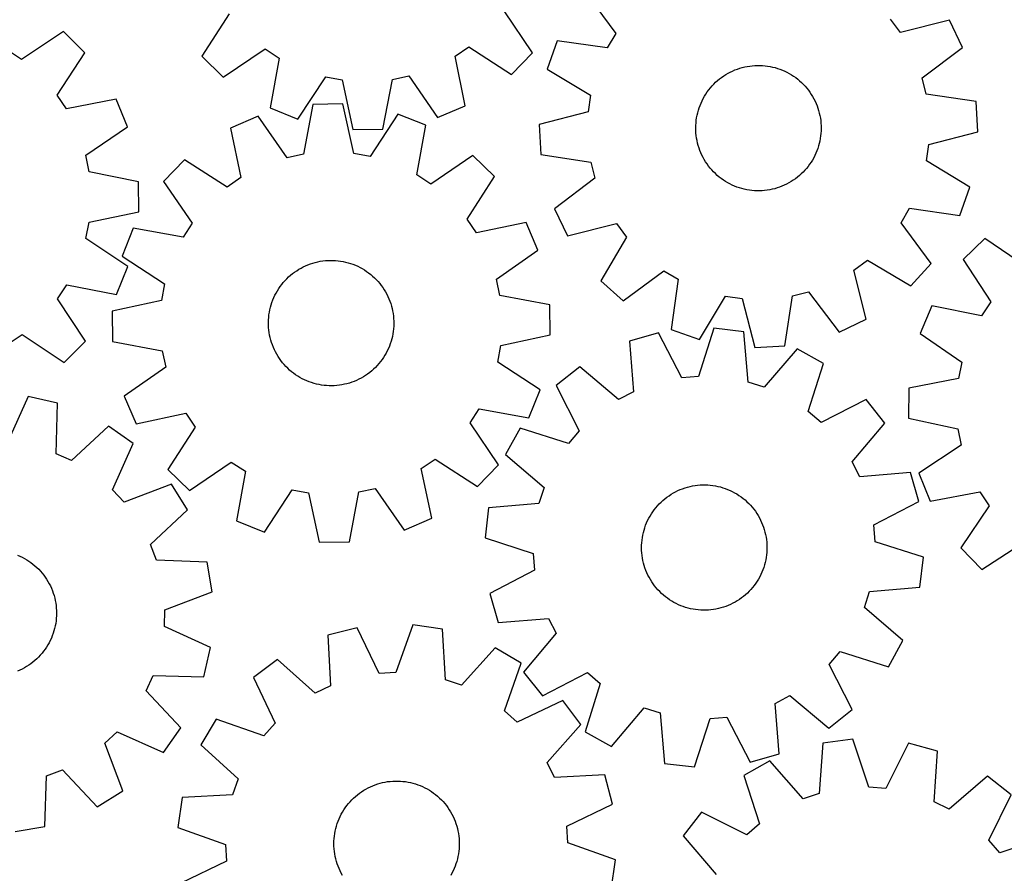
# Model space of a CAD drawing. Header units: millimetres. Extents: x 7 to 1243, y 7 to 1308.
# Tile 17 of 20: x 669 to 1046, y 794 to 1121. Entities that reach past the tile are written whole.
import ezdxf

# ---------------------------------------------------------------- set-up
doc = ezdxf.new("R2010")
doc.units = ezdxf.units.MM
doc.layers.add('CUT', color=7, linetype='CONTINUOUS', true_color=0x000000)

msp = doc.modelspace()

# ---------------------------------------------------------------- linework, layer by layer
at = {"layer": 'CUT'}
for p, q in [((885.862092, 1131.458234), (897.400422, 1115.891945)), ((865.473308, 1108.490883), (854.599049, 1124.528118)), ((749.352264, 1123.449208), (738.809058, 1107.192418)), ((1006.355648, 1116.238683), (1002.508988, 1121.390953)), ((1025.152552, 1120.941748), (1006.355648, 1116.238683)), ((1030.118105, 1110.528835), (1025.152552, 1120.941748)), ((685.890858, 1116.648313), (669.767928, 1105.901522)), ((694.067166, 1108.509919), (685.890858, 1116.648313)), ((874.92735, 1113.082353), (871.075484, 1102.208136)), ((894.112397, 1110.366406), (874.92735, 1113.082353)), ((897.400422, 1115.891945), (894.112397, 1110.366406)), ((669.767928, 1105.901522), (664.413434, 1109.46131)), ((683.395425, 1092.337215), (694.067166, 1108.509919)), ((747.049622, 1099.119092), (763.086857, 1109.993351)), ((763.086857, 1109.993351), (768.4694, 1106.47612)), ((835.833884, 1107.166689), (841.143192, 1110.793525)), ((841.143192, 1110.793525), (857.399982, 1100.250319)), ((1014.631763, 1098.883423), (1030.118105, 1110.528835)), ((738.809058, 1107.192418), (747.049622, 1099.119092)), ((768.4694, 1106.47612), (764.949952, 1087.422094)), ((839.743205, 1088.188817), (835.833884, 1107.166689)), ((857.399982, 1100.250319), (865.473308, 1108.490883)), ((871.075484, 1102.208136), (887.692472, 1092.242287)), ((940.344579, 1100.647717), (941.210148, 1101.105413)), ((941.210148, 1101.105413), (942.093665, 1101.527423)), ((942.093665, 1101.527423), (942.99366, 1101.913044)), ((942.99366, 1101.913044), (943.908635, 1102.261635)), ((943.908635, 1102.261635), (944.837068, 1102.572615)), ((944.837068, 1102.572615), (945.777412, 1102.845467)), ((945.777412, 1102.845467), (946.728102, 1103.079737)), ((946.728102, 1103.079737), (947.687557, 1103.275034)), ((947.687557, 1103.275034), (948.65418, 1103.431034)), ((948.65418, 1103.431034), (949.626361, 1103.547477)), ((949.626361, 1103.547477), (950.602483, 1103.62417)), ((950.602483, 1103.62417), (951.58092, 1103.660983)), ((951.58092, 1103.660983), (952.560045, 1103.657857)), ((952.560045, 1103.657857), (953.538228, 1103.614797)), ((953.538228, 1103.614797), (954.51384, 1103.531873)), ((954.51384, 1103.531873), (955.485257, 1103.409225)), ((955.485257, 1103.409225), (956.450864, 1103.247056)), ((956.450864, 1103.247056), (957.409053, 1103.045637)), ((957.409053, 1103.045637), (958.358228, 1102.805302)), ((958.358228, 1102.805302), (959.296811, 1102.526451)), ((959.296811, 1102.526451), (960.223239, 1102.209549)), ((960.223239, 1102.209549), (961.135969, 1101.855123)), ((961.135969, 1101.855123), (962.033484, 1101.463763)), ((962.033484, 1101.463763), (962.914289, 1101.03612)), ((962.914289, 1101.03612), (963.776917, 1100.572906)), ((775.652768, 1083.116841), (786.307842, 1099.300531)), ((786.307842, 1099.300531), (792.62665, 1098.110843)), ((792.62665, 1098.110843), (796.666765, 1079.160384)), ((808.202426, 1079.278639), (811.853201, 1098.307939)), ((811.853201, 1098.307939), (818.146292, 1099.626914)), ((818.146292, 1099.626914), (829.130898, 1083.665058)), ((934.904812, 1096.515764), (935.606371, 1097.19878)), ((935.606371, 1097.19878), (936.335206, 1097.852611)), ((936.335206, 1097.852611), (937.090103, 1098.47617)), ((937.090103, 1098.47617), (937.869806, 1099.068418)), ((937.869806, 1099.068418), (938.673017, 1099.628371)), ((938.673017, 1099.628371), (939.498399, 1100.155096)), ((939.498399, 1100.155096), (940.344579, 1100.647717)), ((963.776917, 1100.572906), (964.619934, 1100.074893)), ((964.619934, 1100.074893), (965.441936, 1099.542908)), ((965.441936, 1099.542908), (966.241556, 1098.977838)), ((966.241556, 1098.977838), (967.017461, 1098.380623)), ((967.017461, 1098.380623), (967.768361, 1097.752257)), ((967.768361, 1097.752257), (968.493006, 1097.093785)), ((1016.213924, 1092.651292), (1014.631763, 1098.883423)), ((931.84532, 1092.704309), (932.393961, 1093.515288)), ((932.393961, 1093.515288), (932.975225, 1094.303214)), ((932.975225, 1094.303214), (933.588143, 1095.066776)), ((933.588143, 1095.066776), (934.231696, 1095.804702)), ((934.231696, 1095.804702), (934.904812, 1096.515764)), ((968.493006, 1097.093785), (969.19019, 1096.406304)), ((969.19019, 1096.406304), (969.858752, 1095.690958)), ((969.858752, 1095.690958), (970.49758, 1094.948938)), ((970.49758, 1094.948938), (971.10561, 1094.181479)), ((971.10561, 1094.181479), (971.681831, 1093.389857)), ((686.98006, 1086.999324), (683.395425, 1092.337215)), ((705.988325, 1090.758086), (686.98006, 1086.999324)), ((710.427819, 1080.110252), (705.988325, 1090.758086)), ((887.692472, 1092.242287), (886.769266, 1085.879082)), ((929.994392, 1089.257383), (930.403979, 1090.146727)), ((930.403979, 1090.146727), (930.8495, 1091.018626)), ((930.8495, 1091.018626), (931.330213, 1091.871626)), ((931.330213, 1091.871626), (931.84532, 1092.704309)), ((971.681831, 1093.389857), (972.225283, 1092.575391)), ((972.225283, 1092.575391), (972.735062, 1091.739436)), ((972.735062, 1091.739436), (973.210319, 1090.883384)), ((973.210319, 1090.883384), (973.650264, 1090.008659)), ((973.650264, 1090.008659), (974.054164, 1089.116717)), ((1035.379784, 1089.803094), (1016.213924, 1092.651292)), ((1035.982508, 1078.282582), (1035.379784, 1089.803094)), ((764.949952, 1087.422094), (775.652768, 1083.116841)), ((781.328508, 1088.744725), (777.766664, 1069.698578)), ((792.863491, 1088.916865), (781.328508, 1088.744725)), ((796.992085, 1069.985485), (792.863491, 1088.916865)), ((829.130898, 1083.665058), (839.743205, 1088.188817)), ((928.728102, 1085.555526), (928.987749, 1086.499602)), ((928.987749, 1086.499602), (929.285688, 1087.432301)), ((929.285688, 1087.432301), (929.621422, 1088.352072)), ((929.621422, 1088.352072), (929.994392, 1089.257383)), ((974.054164, 1089.116717), (974.421346, 1088.209043)), ((974.421346, 1088.209043), (974.7512, 1087.287147)), ((974.7512, 1087.287147), (975.043177, 1086.352564)), ((975.043177, 1086.352564), (975.296791, 1085.40685)), ((760.420755, 1084.26059), (749.829695, 1079.687306)), ((771.479803, 1068.350221), (760.420755, 1084.26059)), ((813.89574, 1085.058614), (803.316381, 1068.825328)), ((824.61855, 1080.803404), (813.89574, 1085.058614)), ((886.769266, 1085.879082), (868.005245, 1081.04649)), ((928.080102, 1081.697117), (928.182909, 1082.670834)), ((928.182909, 1082.670834), (928.325347, 1083.639548)), ((928.325347, 1083.639548), (928.507179, 1084.601646)), ((928.507179, 1084.601646), (928.728102, 1085.555526)), ((975.296791, 1085.40685), (975.511619, 1084.451579)), ((975.511619, 1084.451579), (975.687304, 1083.488339)), ((975.687304, 1083.488339), (975.823554, 1082.518736)), ((975.823554, 1082.518736), (975.920142, 1081.544382)), ((694.37939, 1069.25252), (710.427819, 1080.110252)), ((749.829695, 1079.687306), (753.827625, 1060.727903)), ((796.666765, 1079.160384), (808.202426, 1079.278639)), ((821.188149, 1061.733146), (824.61855, 1080.803404)), ((868.005245, 1081.04649), (868.607968, 1069.525979)), ((927.993998, 1079.741159), (928.017097, 1080.720016)), ((928.010846, 1078.762174), (927.993998, 1079.741159)), ((928.067611, 1077.784691), (928.010846, 1078.762174)), ((928.017097, 1080.720016), (928.080102, 1081.697117)), ((975.970656, 1078.609057), (975.907651, 1077.631956)), ((975.920142, 1081.544382), (975.976906, 1080.566899)), ((975.993754, 1079.587914), (975.970656, 1078.609057)), ((975.976906, 1080.566899), (975.993754, 1079.587914)), ((928.164198, 1076.810337), (928.067611, 1077.784691)), ((928.300448, 1075.840733), (928.164198, 1076.810337)), ((928.476133, 1074.877494), (928.300448, 1075.840733)), ((928.690962, 1073.922222), (928.476133, 1074.877494)), ((975.480573, 1074.727427), (975.25965, 1073.773546)), ((975.662406, 1075.689525), (975.480573, 1074.727427)), ((975.804844, 1076.658238), (975.662406, 1075.689525)), ((975.907651, 1077.631956), (975.804844, 1076.658238)), ((1017.218487, 1073.449991), (1035.982508, 1078.282582)), ((928.944575, 1072.976508), (928.690962, 1073.922222)), ((929.236552, 1072.041925), (928.944575, 1072.976508)), ((929.566406, 1071.12003), (929.236552, 1072.041925)), ((929.933589, 1070.212356), (929.566406, 1071.12003)), ((974.366331, 1070.977001), (973.99336, 1070.07169)), ((974.702065, 1071.896771), (974.366331, 1070.977001)), ((975.000003, 1072.829471), (974.702065, 1071.896771)), ((975.25965, 1073.773546), (975.000003, 1072.829471)), ((1016.29528, 1067.086786), (1017.218487, 1073.449991)), ((695.648439, 1062.949172), (694.37939, 1069.25252)), ((732.229454, 1067.543455), (724.19471, 1059.265269)), ((748.535317, 1057.076305), (732.229454, 1067.543455)), ((777.766664, 1069.698578), (771.479803, 1068.350221)), ((803.316381, 1068.825328), (796.992085, 1069.985485)), ((842.573326, 1069.190152), (826.587064, 1058.241097)), ((850.851513, 1061.155409), (842.573326, 1069.190152)), ((868.607968, 1069.525979), (887.773828, 1066.677781)), ((930.337488, 1069.320414), (929.933589, 1070.212356)), ((930.777433, 1068.445689), (930.337488, 1069.320414)), ((931.25269, 1067.589637), (930.777433, 1068.445689)), ((931.762469, 1066.753682), (931.25269, 1067.589637)), ((972.657539, 1067.457447), (972.142433, 1066.624764)), ((973.138253, 1068.310447), (972.657539, 1067.457447)), ((973.583774, 1069.182345), (973.138253, 1068.310447)), ((973.99336, 1070.07169), (973.583774, 1069.182345)), ((1032.912268, 1057.120937), (1016.29528, 1067.086786)), ((887.773828, 1066.677781), (889.35599, 1060.44565)), ((932.305921, 1065.939216), (931.762469, 1066.753682)), ((932.882142, 1065.147594), (932.305921, 1065.939216)), ((933.490172, 1064.380134), (932.882142, 1065.147594)), ((934.129, 1063.638114), (933.490172, 1064.380134)), ((934.797562, 1062.922768), (934.129, 1063.638114)), ((969.756057, 1063.524371), (969.08294, 1062.813308)), ((970.399609, 1064.262297), (969.756057, 1063.524371)), ((971.012528, 1065.025858), (970.399609, 1064.262297)), ((971.593791, 1065.813784), (971.012528, 1065.025858)), ((972.142433, 1066.624764), (971.593791, 1065.813784)), ((714.648201, 1059.147667), (695.648439, 1062.949172)), ((753.827625, 1060.727903), (748.535317, 1057.076305)), ((826.587064, 1058.241097), (821.188149, 1061.733146)), ((840.384363, 1044.849545), (850.851513, 1061.155409)), ((889.35599, 1060.44565), (873.869648, 1048.800238)), ((935.494746, 1062.235288), (934.797562, 1062.922768)), ((936.219391, 1061.576816), (935.494746, 1062.235288)), ((936.970291, 1060.94845), (936.219391, 1061.576816)), ((937.746197, 1060.351234), (936.970291, 1060.94845)), ((938.545816, 1059.786164), (937.746197, 1060.351234)), ((939.367818, 1059.25418), (938.545816, 1059.786164)), ((965.314735, 1059.700701), (964.489353, 1059.173976)), ((966.117946, 1060.260654), (965.314735, 1059.700701)), ((966.897649, 1060.852903), (966.117946, 1060.260654)), ((967.652546, 1061.476462), (966.897649, 1060.852903)), ((968.381381, 1062.130293), (967.652546, 1061.476462)), ((969.08294, 1062.813308), (968.381381, 1062.130293)), ((714.67501, 1047.611431), (714.648201, 1059.147667)), ((724.19471, 1059.265269), (735.143766, 1043.279006)), ((940.210835, 1058.756166), (939.367818, 1059.25418)), ((941.073464, 1058.292953), (940.210835, 1058.756166)), ((941.954268, 1057.86531), (941.073464, 1058.292953)), ((942.851783, 1057.47395), (941.954268, 1057.86531)), ((943.764514, 1057.119524), (942.851783, 1057.47395)), ((944.690941, 1056.802622), (943.764514, 1057.119524)), ((945.629524, 1056.523771), (944.690941, 1056.802622)), ((946.5787, 1056.283436), (945.629524, 1056.523771)), ((947.536888, 1056.082016), (946.5787, 1056.283436)), ((948.502495, 1055.919847), (947.536888, 1056.082016)), ((949.473913, 1055.797199), (948.502495, 1055.919847)), ((950.449525, 1055.714276), (949.473913, 1055.797199)), ((954.361391, 1055.781595), (953.38527, 1055.704903)), ((955.333572, 1055.898038), (954.361391, 1055.781595)), ((956.300195, 1056.054038), (955.333572, 1055.898038)), ((957.25965, 1056.249336), (956.300195, 1056.054038)), ((958.210341, 1056.483605), (957.25965, 1056.249336)), ((959.150685, 1056.756457), (958.210341, 1056.483605)), ((960.079117, 1057.067437), (959.150685, 1056.756457)), ((960.994092, 1057.416028), (960.079117, 1057.067437)), ((961.894087, 1057.80165), (960.994092, 1057.416028)), ((962.777605, 1058.223659), (961.894087, 1057.80165)), ((963.643174, 1058.681356), (962.777605, 1058.223659)), ((964.489353, 1059.173976), (963.643174, 1058.681356)), ((1029.060403, 1046.246719), (1032.912268, 1057.120937)), ((951.427707, 1055.671215), (950.449525, 1055.714276)), ((952.406832, 1055.668089), (951.427707, 1055.671215)), ((953.38527, 1055.704903), (952.406832, 1055.668089)), ((873.869648, 1048.800238), (878.835201, 1038.387325)), ((1006.587331, 1043.437128), (1009.875355, 1048.962667)), ((1009.875355, 1048.962667), (1029.060403, 1046.246719)), ((695.693121, 1043.721662), (714.67501, 1047.611431)), ((844.03596, 1039.557237), (840.384363, 1044.849545)), ((694.453382, 1037.412484), (695.693121, 1043.721662)), ((712.581458, 1041.310493), (708.326248, 1030.587683)), ((731.651717, 1037.880091), (712.581458, 1041.310493)), ((735.143766, 1043.279006), (731.651717, 1037.880091)), ((862.995364, 1043.555168), (844.03596, 1039.557237)), ((867.568647, 1032.964108), (862.995364, 1043.555168)), ((878.835201, 1038.387325), (897.632104, 1043.09039)), ((897.632104, 1043.09039), (901.478764, 1037.938119)), ((1018.12566, 1027.870838), (1006.587331, 1043.437128)), ((710.552101, 1026.629457), (694.453382, 1037.412484)), ((901.478764, 1037.938119), (891.627756, 1021.252795)), ((1038.638342, 1037.432783), (1030.412914, 1029.344037)), ((1054.695915, 1026.588579), (1038.638342, 1037.432783)), ((708.326248, 1030.587683), (724.559535, 1020.008324)), ((851.658278, 1021.905059), (867.568647, 1032.964108)), ((1030.412914, 1029.344037), (1040.986549, 1013.107022)), ((706.162142, 1015.961105), (710.552101, 1026.629457)), ((775.160611, 1025.091666), (775.989529, 1025.61281)), ((775.989529, 1025.61281), (776.839013, 1026.09971)), ((776.839013, 1026.09971), (777.707651, 1026.551555)), ((777.707651, 1026.551555), (778.593996, 1026.967594)), ((778.593996, 1026.967594), (779.496572, 1027.347134)), ((779.496572, 1027.347134), (780.413879, 1027.689543)), ((780.413879, 1027.689543), (781.344388, 1027.994251)), ((781.344388, 1027.994251), (782.286552, 1028.260752)), ((782.286552, 1028.260752), (783.238802, 1028.488601)), ((783.238802, 1028.488601), (784.199553, 1028.67742)), ((784.199553, 1028.67742), (785.167206, 1028.826894)), ((785.167206, 1028.826894), (786.140151, 1028.936775)), ((786.140151, 1028.936775), (787.116768, 1029.006879)), ((787.116768, 1029.006879), (788.095431, 1029.03709)), ((788.095431, 1029.03709), (789.074513, 1029.027357)), ((789.074513, 1029.027357), (790.052382, 1028.977697)), ((790.052382, 1028.977697), (791.027413, 1028.888193)), ((791.027413, 1028.888193), (791.997981, 1028.758993)), ((791.997981, 1028.758993), (792.962471, 1028.590312)), ((792.962471, 1028.590312), (793.919279, 1028.382432)), ((793.919279, 1028.382432), (794.866811, 1028.135697)), ((794.866811, 1028.135697), (795.803491, 1027.85052)), ((795.803491, 1027.85052), (796.727759, 1027.527374)), ((796.727759, 1027.527374), (797.638078, 1027.166797)), ((797.638078, 1027.166797), (798.532931, 1026.76939)), ((798.532931, 1026.76939), (799.41083, 1026.335814)), ((799.41083, 1026.335814), (800.270314, 1025.86679)), ((800.270314, 1025.86679), (801.109951, 1025.363099)), ((988.568022, 1025.302765), (993.720293, 1029.149425)), ((993.720293, 1029.149425), (1010.405618, 1019.298416)), ((1010.405618, 1019.298416), (1018.12566, 1027.870838)), ((770.693591, 1021.298052), (771.37149, 1022.004557)), ((771.37149, 1022.004557), (772.077642, 1022.682822)), ((772.077642, 1022.682822), (772.810872, 1023.331721)), ((772.810872, 1023.331721), (773.569959, 1023.950172)), ((773.569959, 1023.950172), (774.35364, 1024.537146)), ((774.35364, 1024.537146), (775.160611, 1025.091666)), ((801.109951, 1025.363099), (801.928345, 1024.82558)), ((801.928345, 1024.82558), (802.724133, 1024.255128)), ((802.724133, 1024.255128), (803.495991, 1023.65269)), ((803.495991, 1023.65269), (804.242634, 1023.019272)), ((804.242634, 1023.019272), (804.962819, 1022.355926)), ((804.962819, 1022.355926), (805.655349, 1021.663756)), ((853.006636, 1015.618198), (851.658278, 1021.905059)), ((900.200178, 1013.532752), (915.766468, 1025.071082)), ((915.766468, 1025.071082), (921.292007, 1021.783057)), ((993.271088, 1006.505861), (988.568022, 1025.302765)), ((683.576825, 1014.276989), (687.136613, 1019.631482)), ((687.136613, 1019.631482), (706.162142, 1015.961105)), ((724.559535, 1020.008324), (723.399377, 1013.684028)), ((767.765636, 1017.384644), (768.286349, 1018.213832)), ((768.286349, 1018.213832), (768.84045, 1019.021091)), ((768.84045, 1019.021091), (769.427017, 1019.805077)), ((769.427017, 1019.805077), (770.045074, 1020.564486)), ((770.045074, 1020.564486), (770.693591, 1021.298052)), ((805.655349, 1021.663756), (806.319069, 1020.943915)), ((806.319069, 1020.943915), (806.952875, 1020.197601)), ((806.952875, 1020.197601), (807.555713, 1019.426057)), ((807.555713, 1019.426057), (808.126579, 1018.630565)), ((808.126579, 1018.630565), (808.664524, 1017.81245)), ((891.627756, 1021.252795), (900.200178, 1013.532752)), ((921.292007, 1021.783057), (918.576059, 1002.59801)), ((694.323617, 998.154058), (683.576825, 1014.276989)), ((766.033134, 1013.8767), (766.412205, 1014.779474)), ((766.412205, 1014.779474), (766.827783, 1015.666034)), ((766.827783, 1015.666034), (767.279177, 1016.534906)), ((767.279177, 1016.534906), (767.765636, 1017.384644)), ((808.664524, 1017.81245), (809.16865, 1016.973075)), ((809.16865, 1016.973075), (809.63812, 1016.113835)), ((809.63812, 1016.113835), (810.072153, 1015.236161)), ((810.072153, 1015.236161), (810.470025, 1014.341514)), ((810.470025, 1014.341514), (810.831074, 1013.431383)), ((872.052782, 1012.056355), (853.006636, 1015.618198)), ((929.450277, 998.746145), (939.416126, 1015.363132)), ((939.416126, 1015.363132), (945.779331, 1014.439926)), ((945.779331, 1014.439926), (950.611922, 995.675905)), ((962.132434, 996.278628), (964.980632, 1015.444488)), ((964.980632, 1015.444488), (971.212763, 1017.02665)), ((971.212763, 1017.02665), (982.858175, 1001.540308)), ((723.399377, 1013.684028), (704.467998, 1009.555433)), ((764.893611, 1010.133878), (765.120966, 1011.086246)), ((765.120966, 1011.086246), (765.386977, 1012.028548)), ((765.386977, 1012.028548), (765.691202, 1012.959216)), ((765.691202, 1012.959216), (766.033134, 1013.8767)), ((810.831074, 1013.431383), (811.1547, 1012.507283)), ((811.1547, 1012.507283), (811.440364, 1011.570752)), ((811.440364, 1011.570752), (811.687591, 1010.623348)), ((811.687591, 1010.623348), (811.895968, 1009.666648)), ((872.224922, 1000.521372), (872.052782, 1012.056355)), ((1018.384503, 1011.664701), (1013.880627, 1001.04394)), ((1037.369663, 1007.790931), (1018.384503, 1011.664701)), ((1040.986549, 1013.107022), (1037.369663, 1007.790931)), ((704.467998, 1009.555433), (704.640138, 998.02045)), ((764.377348, 1006.255643), (764.446945, 1007.232296)), ((764.446945, 1007.232296), (764.55632, 1008.205298)), ((764.55632, 1008.205298), (764.705291, 1009.173029)), ((764.705291, 1009.173029), (764.893611, 1010.133878)), ((811.895968, 1009.666648), (812.06515, 1008.702246)), ((812.06515, 1008.702246), (812.194854, 1007.731745)), ((812.194854, 1007.731745), (812.284865, 1006.756761)), ((812.284865, 1006.756761), (812.335033, 1005.778917)), ((764.347646, 1005.276964), (764.377348, 1006.255643)), ((764.357887, 1004.297888), (764.347646, 1005.276964)), ((764.408055, 1003.320044), (764.357887, 1004.297888)), ((764.498066, 1002.34506), (764.408055, 1003.320044)), ((812.315572, 1003.821162), (812.245975, 1002.844509)), ((812.345274, 1004.799841), (812.315572, 1003.821162)), ((812.335033, 1005.778917), (812.345274, 1004.799841)), ((934.963926, 1003.02482), (928.998523, 984.589626)), ((946.426415, 1001.722205), (934.963926, 1003.02482)), ((982.858175, 1001.540308), (993.271088, 1006.505861)), ((664.674627, 997.064856), (670.012518, 1000.649491)), ((670.012518, 1000.649491), (686.185222, 989.977751)), ((764.62777, 1001.37456), (764.498066, 1002.34506)), ((764.796952, 1000.410157), (764.62777, 1001.37456)), ((765.005329, 999.453457), (764.796952, 1000.410157)), ((765.252556, 998.506053), (765.005329, 999.453457)), ((811.799309, 999.942927), (811.571954, 998.990559)), ((811.987629, 1000.903776), (811.799309, 999.942927)), ((812.1366, 1001.871507), (811.987629, 1000.903776)), ((812.245975, 1002.844509), (812.1366, 1001.871507)), ((853.293543, 996.392778), (872.224922, 1000.521372)), ((913.654673, 1001.247928), (902.566224, 998.064883)), ((922.590933, 984.055323), (913.654673, 1001.247928)), ((918.576059, 1002.59801), (929.450277, 998.746145)), ((948.103118, 982.41855), (946.426415, 1001.722205)), ((1013.880627, 1001.04394), (1029.863028, 990.089249)), ((686.185222, 989.977751), (694.323617, 998.154058)), ((704.640138, 998.02045), (723.686284, 994.458607)), ((765.53822, 997.569522), (765.252556, 998.506053)), ((765.861846, 996.645422), (765.53822, 997.569522)), ((766.222896, 995.735291), (765.861846, 996.645422)), ((766.620768, 994.840644), (766.222896, 995.735291)), ((810.659786, 996.200105), (810.280715, 995.297331)), ((811.001718, 997.117589), (810.659786, 996.200105)), ((811.305943, 998.048257), (811.001718, 997.117589)), ((811.571954, 998.990559), (811.305943, 998.048257)), ((852.133386, 990.068481), (853.293543, 996.392778)), ((902.566224, 998.064883), (904.109754, 978.750123)), ((950.611922, 995.675905), (962.132434, 996.278628)), ((723.686284, 994.458607), (725.034642, 988.171746)), ((767.0548, 993.96297), (766.620768, 994.840644)), ((767.52427, 993.10373), (767.0548, 993.96297)), ((768.028397, 992.264355), (767.52427, 993.10373)), ((768.566341, 991.44624), (768.028397, 992.264355)), ((808.406571, 991.862973), (807.85247, 991.055714)), ((808.927284, 992.692161), (808.406571, 991.862973)), ((809.413743, 993.541899), (808.927284, 992.692161)), ((809.865137, 994.410771), (809.413743, 993.541899)), ((810.280715, 995.297331), (809.865137, 994.410771)), ((966.793585, 995.209141), (954.227428, 980.460103)), ((976.885055, 989.619177), (966.793585, 995.209141)), ((725.034642, 988.171746), (709.124273, 977.112697)), ((769.137207, 990.650749), (768.566341, 991.44624)), ((769.740045, 989.879204), (769.137207, 990.650749)), ((770.373851, 989.13289), (769.740045, 989.879204)), ((771.037572, 988.413049), (770.373851, 989.13289)), ((771.730101, 987.72088), (771.037572, 988.413049)), ((805.32143, 988.072248), (804.615278, 987.393983)), ((805.999329, 988.778753), (805.32143, 988.072248)), ((806.647847, 989.51232), (805.999329, 988.778753)), ((807.265903, 990.271728), (806.647847, 989.51232)), ((807.85247, 991.055714), (807.265903, 990.271728)), ((868.366672, 979.489122), (852.133386, 990.068481)), ((883.559029, 988.268551), (874.532737, 981.084434)), ((898.394381, 975.804413), (883.559029, 988.268551)), ((971.046937, 971.143279), (976.885055, 989.619177)), ((1029.863028, 990.089249), (1028.555842, 983.793698)), ((772.450286, 987.057533), (771.730101, 987.72088)), ((773.196929, 986.424115), (772.450286, 987.057533)), ((773.968787, 985.821678), (773.196929, 986.424115)), ((774.764575, 985.251225), (773.968787, 985.821678)), ((775.582969, 984.713706), (774.764575, 985.251225)), ((776.422607, 984.210015), (775.582969, 984.713706)), ((777.28209, 983.740992), (776.422607, 984.210015)), ((800.703391, 984.463995), (799.853907, 983.977095)), ((801.532309, 984.985139), (800.703391, 984.463995)), ((802.33928, 985.539659), (801.532309, 984.985139)), ((803.122961, 986.126633), (802.33928, 985.539659)), ((803.882048, 986.745084), (803.122961, 986.126633)), ((804.615278, 987.393983), (803.882048, 986.745084)), ((928.998523, 984.589626), (922.590933, 984.055323)), ((778.159989, 983.307415), (777.28209, 983.740992)), ((779.054843, 982.910008), (778.159989, 983.307415)), ((779.965161, 982.549431), (779.054843, 982.910008)), ((780.889429, 982.226285), (779.965161, 982.549431)), ((781.826109, 981.941108), (780.889429, 982.226285)), ((782.773641, 981.694374), (781.826109, 981.941108)), ((783.730449, 981.486493), (782.773641, 981.694374)), ((784.694939, 981.317812), (783.730449, 981.486493)), ((785.665507, 981.188612), (784.694939, 981.317812)), ((786.640538, 981.099108), (785.665507, 981.188612)), ((787.618407, 981.049448), (786.640538, 981.099108)), ((788.597489, 981.039715), (787.618407, 981.049448)), ((789.576152, 981.069926), (788.597489, 981.039715)), ((790.552769, 981.14003), (789.576152, 981.069926)), ((791.525714, 981.249911), (790.552769, 981.14003)), ((792.493367, 981.399385), (791.525714, 981.249911)), ((793.454118, 981.588204), (792.493367, 981.399385)), ((794.406368, 981.816053), (793.454118, 981.588204)), ((795.348532, 982.082554), (794.406368, 981.816053)), ((796.279041, 982.387262), (795.348532, 982.082554)), ((797.196348, 982.729671), (796.279041, 982.387262)), ((798.098925, 983.109211), (797.196348, 982.729671)), ((798.985269, 983.52525), (798.098925, 983.109211)), ((799.853907, 983.977095), (798.985269, 983.52525)), ((874.532737, 981.084434), (883.350211, 963.830607)), ((954.227428, 980.460103), (948.103118, 982.41855)), ((1028.555842, 983.793698), (1009.533413, 980.107289)), ((672.381355, 976.963568), (664.373172, 959.319548)), ((683.623552, 974.37543), (672.381355, 976.963568)), ((709.124273, 977.112697), (713.697557, 966.521637)), ((864.111462, 968.766312), (868.366672, 979.489122)), ((904.109754, 978.750123), (898.394381, 975.804413)), ((1009.533413, 980.107289), (1009.436764, 968.571427)), ((683.110605, 955.005884), (683.623552, 974.37543)), ((993.209425, 975.807712), (975.955597, 966.990238)), ((1000.393541, 966.78142), (993.209425, 975.807712)), ((713.697557, 966.521637), (732.65696, 970.519568)), ((732.65696, 970.519568), (736.308557, 965.22726)), ((841.549154, 966.797799), (845.041203, 972.196714)), ((845.041203, 972.196714), (864.111462, 968.766312)), ((975.955597, 966.990238), (971.046937, 971.143279)), ((703.125382, 965.605011), (688.974712, 952.368661)), ((712.521381, 958.91168), (703.125382, 965.605011)), ((736.308557, 965.22726), (725.841407, 948.921396)), ((852.49821, 950.811536), (841.549154, 966.797799)), ((987.929403, 951.946067), (1000.393541, 966.78142)), ((1009.436764, 968.571427), (1028.394756, 964.566812)), ((860.721272, 964.760065), (855.131308, 954.668595)), ((879.197169, 958.921947), (860.721272, 964.760065)), ((883.350211, 963.830607), (879.197169, 958.921947)), ((1028.394756, 964.566812), (1029.596276, 958.250243)), ((704.635075, 941.212849), (712.521381, 958.91168)), ((1029.596276, 958.250243), (1013.432571, 947.564877)), ((688.974712, 952.368661), (683.110605, 955.005884)), ((855.131308, 954.668595), (869.880345, 942.102438)), ((734.119594, 940.886653), (750.105857, 951.835709)), ((750.105857, 951.835709), (755.504772, 948.343659)), ((822.865295, 949.348902), (828.157603, 953.0005)), ((828.157603, 953.0005), (844.463466, 942.53335)), ((844.463466, 942.53335), (852.49821, 950.811536)), ((990.875113, 946.230695), (987.929403, 951.946067)), ((725.841407, 948.921396), (734.119594, 940.886653)), ((755.504772, 948.343659), (752.07437, 929.273401)), ((826.863225, 930.389499), (822.865295, 949.348902)), ((1010.189873, 947.774224), (990.875113, 946.230695)), ((1013.372918, 936.685776), (1010.189873, 947.774224)), ((1013.432571, 947.564877), (1017.757862, 936.870143)), ((727.182428, 943.345842), (709.043581, 936.532277)), ((733.301772, 933.566318), (727.182428, 943.345842)), ((925.780408, 942.480198), (926.738275, 942.68314)), ((926.738275, 942.68314), (927.703623, 942.846842)), ((927.703623, 942.846842), (928.674845, 942.971033)), ((928.674845, 942.971033), (929.650324, 943.055506)), ((929.650324, 943.055506), (930.628437, 943.100121)), ((930.628437, 943.100121), (931.607556, 943.104802)), ((931.607556, 943.104802), (932.58605, 943.069542)), ((932.58605, 943.069542), (933.562292, 942.994401)), ((933.562292, 942.994401), (934.534657, 942.879502)), ((934.534657, 942.879502), (935.501527, 942.725038)), ((935.501527, 942.725038), (936.461291, 942.531265)), ((709.043581, 936.532277), (704.635075, 941.212849)), ((762.79718, 925.018191), (773.376539, 941.251477)), ((773.376539, 941.251477), (779.700835, 940.09132)), ((779.700835, 940.09132), (783.829429, 921.15994)), ((795.364412, 921.332081), (798.926256, 940.378227)), ((798.926256, 940.378227), (805.213117, 941.726585)), ((805.213117, 941.726585), (816.272166, 925.816215)), ((869.880345, 942.102438), (867.921898, 935.978128)), ((916.954378, 938.398374), (917.753099, 938.964713)), ((917.753099, 938.964713), (918.574255, 939.498003)), ((918.574255, 939.498003), (919.416479, 939.997355)), ((919.416479, 939.997355), (920.278371, 940.461939)), ((920.278371, 940.461939), (921.158495, 940.89098)), ((921.158495, 940.89098), (922.055387, 941.283765)), ((922.055387, 941.283765), (922.967554, 941.639641)), ((922.967554, 941.639641), (923.893477, 941.958014)), ((923.893477, 941.958014), (924.831615, 942.238355)), ((924.831615, 942.238355), (925.780408, 942.480198)), ((936.461291, 942.531265), (937.412352, 942.298506)), ((937.412352, 942.298506), (938.353129, 942.027148)), ((938.353129, 942.027148), (939.282054, 941.717643)), ((939.282054, 941.717643), (940.197582, 941.370506)), ((940.197582, 941.370506), (941.098188, 940.986315)), ((941.098188, 940.986315), (941.982375, 940.565709)), ((941.982375, 940.565709), (942.848669, 940.109389)), ((942.848669, 940.109389), (943.695631, 939.618113)), ((943.695631, 939.618113), (944.521849, 939.0927)), ((944.521849, 939.0927), (945.325948, 938.534023)), ((1017.757862, 936.870143), (1036.805263, 940.425271)), ((1036.805263, 940.425271), (1040.332569, 935.049325)), ((867.921898, 935.978128), (848.618244, 934.301425)), ((912.704759, 934.362718), (913.342407, 935.105752)), ((913.342407, 935.105752), (914.009832, 935.822159)), ((914.009832, 935.822159), (914.705923, 936.510747)), ((914.705923, 936.510747), (915.429521, 937.170368)), ((915.429521, 937.170368), (916.179422, 937.799927)), ((916.179422, 937.799927), (916.954378, 938.398374)), ((945.325948, 938.534023), (946.106591, 937.943014)), ((946.106591, 937.943014), (946.862477, 937.320655)), ((946.862477, 937.320655), (947.59235, 936.667982)), ((947.59235, 936.667982), (948.294993, 935.986083)), ((948.294993, 935.986083), (948.969238, 935.27609)), ((948.969238, 935.27609), (949.613962, 934.539187)), ((996.180313, 927.749516), (1013.372918, 936.685776)), ((719.242726, 920.232689), (733.301772, 933.566318)), ((848.618244, 934.301425), (847.315629, 922.838936)), ((910.472378, 931.149666), (910.980828, 931.986429)), ((910.980828, 931.986429), (911.522986, 932.801758)), ((911.522986, 932.801758), (912.097948, 933.594294)), ((912.097948, 933.594294), (912.704759, 934.362718)), ((949.613962, 934.539187), (950.228093, 933.776601)), ((950.228093, 933.776601), (950.810607, 932.989599)), ((950.810607, 932.989599), (951.360536, 932.179492)), ((951.360536, 932.179492), (951.876965, 931.347628)), ((951.876965, 931.347628), (952.359033, 930.495393)), ((1040.332569, 935.049325), (1029.488366, 918.991751)), ((752.07437, 929.273401), (762.79718, 925.018191)), ((816.272166, 925.816215), (826.863225, 930.389499)), ((908.463315, 926.69418), (908.791704, 927.616598)), ((908.791704, 927.616598), (909.157444, 928.524854)), ((909.157444, 928.524854), (909.559927, 929.417437)), ((909.559927, 929.417437), (909.998481, 930.292859)), ((909.998481, 930.292859), (910.472378, 931.149666)), ((952.359033, 930.495393), (952.805938, 929.624203)), ((952.805938, 929.624203), (953.216937, 928.73551)), ((953.216937, 928.73551), (953.591345, 927.830793)), ((953.591345, 927.830793), (953.92854, 926.911557)), ((996.714616, 921.341926), (996.180313, 927.749516)), ((907.533247, 922.89389), (907.707402, 923.857407)), ((907.707402, 923.857407), (907.920712, 924.813019)), ((907.920712, 924.813019), (908.172823, 925.759134)), ((908.172823, 925.759134), (908.463315, 926.69418)), ((953.92854, 926.911557), (954.227959, 925.979332)), ((954.227959, 925.979332), (954.489106, 925.03567)), ((954.489106, 925.03567), (954.711544, 924.082142)), ((954.711544, 924.082142), (954.894904, 923.120334)), ((721.524478, 914.221341), (719.242726, 920.232689)), ((783.829429, 921.15994), (795.364412, 921.332081)), ((847.315629, 922.838936), (865.750823, 916.873533)), ((907.248286, 919.971993), (907.303498, 920.949565)), ((907.303498, 920.949565), (907.398538, 921.924071)), ((907.398538, 921.924071), (907.533247, 922.89389)), ((954.894904, 923.120334), (955.038881, 922.151848)), ((955.038881, 922.151848), (955.143235, 921.178295)), ((955.143235, 921.178295), (955.207792, 920.201296)), ((955.207792, 920.201296), (955.232445, 919.222476)), ((1015.14981, 915.376523), (996.714616, 921.341926)), ((1037.577111, 910.766323), (1053.814126, 921.339958)), ((668.300384, 916.212381), (669.198663, 915.822777)), ((865.750823, 916.873533), (866.285126, 910.465943)), ((907.232994, 918.992982), (907.248286, 919.971993)), ((907.257647, 918.014163), (907.232994, 918.992982)), ((907.322204, 917.037164), (907.257647, 918.014163)), ((907.426557, 916.063611), (907.322204, 917.037164)), ((955.066901, 916.291388), (954.932192, 915.321569)), ((955.161941, 917.265894), (955.066901, 916.291388)), ((955.217153, 918.243466), (955.161941, 917.265894)), ((955.232445, 919.222476), (955.217153, 918.243466)), ((1029.488366, 918.991751), (1037.577111, 910.766323)), ((669.198663, 915.822777), (670.080302, 915.396858)), ((670.080302, 915.396858), (670.943835, 914.935332)), ((670.943835, 914.935332), (671.787824, 914.438968)), ((671.787824, 914.438968), (672.610865, 913.908592)), ((672.610865, 913.908592), (673.411588, 913.345087)), ((673.411588, 913.345087), (674.18866, 912.74939)), ((674.18866, 912.74939), (674.940787, 912.122493)), ((740.890025, 913.574819), (721.524478, 914.221341)), ((742.8011, 902.197945), (740.890025, 913.574819)), ((907.570534, 915.095124), (907.426557, 916.063611)), ((907.753894, 914.133317), (907.570534, 915.095124)), ((907.976333, 913.179788), (907.753894, 914.133317)), ((908.237479, 912.236126), (907.976333, 913.179788)), ((954.292615, 912.456324), (954.002124, 911.521279)), ((954.544726, 913.40244), (954.292615, 912.456324)), ((954.758037, 914.358052), (954.544726, 913.40244)), ((954.932192, 915.321569), (954.758037, 914.358052)), ((1013.847195, 903.914033), (1015.14981, 915.376523)), ((674.940787, 912.122493), (675.666719, 911.46544)), ((675.666719, 911.46544), (676.365246, 910.779324)), ((676.365246, 910.779324), (677.035206, 910.065287)), ((677.035206, 910.065287), (677.675484, 909.324518)), ((677.675484, 909.324518), (678.285014, 908.558249)), ((866.285126, 910.465943), (849.09252, 901.529683)), ((908.536899, 911.303901), (908.237479, 912.236126)), ((908.874093, 910.384665), (908.536899, 911.303901)), ((909.248502, 909.479948), (908.874093, 910.384665)), ((909.6595, 908.591255), (909.248502, 909.479948)), ((952.905512, 908.798022), (952.466957, 907.922599)), ((953.307994, 909.690604), (952.905512, 908.798022)), ((953.673734, 910.59886), (953.307994, 909.690604)), ((954.002124, 911.521279), (953.673734, 910.59886)), ((678.285014, 908.558249), (678.862781, 907.767756)), ((678.862781, 907.767756), (679.407825, 906.954354)), ((679.407825, 906.954354), (679.919238, 906.119398)), ((679.919238, 906.119398), (680.396169, 905.264276)), ((680.396169, 905.264276), (680.837823, 904.390413)), ((910.106406, 907.720066), (909.6595, 908.591255)), ((910.588474, 906.86783), (910.106406, 907.720066)), ((911.104902, 906.035967), (910.588474, 906.86783)), ((911.654831, 905.22586), (911.104902, 906.035967)), ((912.237346, 904.438858), (911.654831, 905.22586)), ((950.942453, 905.413701), (950.36749, 904.621165)), ((951.48461, 906.229029), (950.942453, 905.413701)), ((951.99306, 907.065793), (951.48461, 906.229029)), ((952.466957, 907.922599), (951.99306, 907.065793)), ((680.837823, 904.390413), (681.243466, 903.499263)), ((681.243466, 903.499263), (681.612423, 902.592309)), ((681.612423, 902.592309), (681.94408, 901.67106)), ((681.94408, 901.67106), (682.237884, 900.73705)), ((724.709676, 895.259442), (742.8011, 902.197945)), ((849.09252, 901.529683), (852.275566, 890.441234)), ((912.851476, 903.676271), (912.237346, 904.438858)), ((913.4962, 902.939368), (912.851476, 903.676271)), ((914.170445, 902.229376), (913.4962, 902.939368)), ((914.873089, 901.547476), (914.170445, 902.229376)), ((915.602961, 900.894803), (914.873089, 901.547476)), ((947.759515, 901.704712), (947.035917, 901.04509)), ((948.455606, 902.393299), (947.759515, 901.704712)), ((949.123031, 903.109706), (948.455606, 902.393299)), ((949.76068, 903.85274), (949.123031, 903.109706)), ((950.36749, 904.621165), (949.76068, 903.85274)), ((992.585093, 896.113021), (994.54354, 902.237331)), ((994.54354, 902.237331), (1013.847195, 903.914033)), ((682.237884, 900.73705), (682.493346, 899.791834)), ((682.493346, 899.791834), (682.710042, 898.836984)), ((682.710042, 898.836984), (682.887611, 897.87409)), ((682.887611, 897.87409), (683.025757, 896.904755)), ((916.358848, 900.272445), (915.602961, 900.894803)), ((917.13949, 899.681435), (916.358848, 900.272445)), ((917.94359, 899.122759), (917.13949, 899.681435)), ((918.769808, 898.597346), (917.94359, 899.122759)), ((919.616769, 898.10607), (918.769808, 898.597346)), ((920.483064, 897.649749), (919.616769, 898.10607)), ((921.36725, 897.229143), (920.483064, 897.649749)), ((942.187067, 897.75352), (941.306943, 897.324478)), ((943.048959, 898.218103), (942.187067, 897.75352)), ((943.891184, 898.717455), (943.048959, 898.218103)), ((944.71234, 899.250745), (943.891184, 898.717455)), ((945.511061, 899.817085), (944.71234, 899.250745)), ((946.286016, 900.415532), (945.511061, 899.817085)), ((947.035917, 901.04509), (946.286016, 900.415532)), ((683.025757, 896.904755), (683.12425, 895.930592)), ((683.12425, 895.930592), (683.182926, 894.953222)), ((683.201688, 893.974272), (683.180504, 892.995371)), ((683.182926, 894.953222), (683.201688, 893.974272)), ((724.517297, 888.832493), (724.709676, 895.259442)), ((922.267857, 896.844952), (921.36725, 897.229143)), ((923.183385, 896.497815), (922.267857, 896.844952)), ((924.11231, 896.18831), (923.183385, 896.497815)), ((925.053086, 895.916952), (924.11231, 896.18831)), ((926.004148, 895.684193), (925.053086, 895.916952)), ((926.963912, 895.49042), (926.004148, 895.684193)), ((927.930781, 895.335956), (926.963912, 895.49042)), ((928.903146, 895.221057), (927.930781, 895.335956)), ((929.879388, 895.145916), (928.903146, 895.221057)), ((930.857883, 895.110657), (929.879388, 895.145916)), ((931.837002, 895.115338), (930.857883, 895.110657)), ((932.815114, 895.159952), (931.837002, 895.115338)), ((933.790594, 895.244425), (932.815114, 895.159952)), ((934.761815, 895.368616), (933.790594, 895.244425)), ((935.727163, 895.532319), (934.761815, 895.368616)), ((936.685031, 895.73526), (935.727163, 895.532319)), ((937.633823, 895.977103), (936.685031, 895.73526)), ((938.571962, 896.257444), (937.633823, 895.977103)), ((939.497885, 896.575818), (938.571962, 896.257444)), ((940.410051, 896.931693), (939.497885, 896.575818)), ((941.306943, 897.324478), (940.410051, 896.931693)), ((1007.334131, 883.546864), (992.585093, 896.113021)), ((682.877964, 890.075242), (682.698014, 889.11279)), ((683.018508, 891.044232), (682.877964, 890.075242)), ((683.11941, 892.018149), (683.018508, 891.044232)), ((683.180504, 892.995371), (683.11941, 892.018149)), ((852.275566, 890.441234), (871.590325, 891.984764)), ((871.590325, 891.984764), (874.536035, 886.269391)), ((681.925043, 886.280618), (681.591108, 885.360192)), ((682.221156, 887.213898), (681.925043, 886.280618)), ((682.478957, 888.158479), (682.221156, 887.213898)), ((682.698014, 889.11279), (682.478957, 888.158479)), ((742.161316, 880.82431), (724.517297, 888.832493)), ((798.293249, 888.363459), (787.11528, 885.51066)), ((806.715704, 870.913397), (798.293249, 888.363459)), ((819.645826, 889.50761), (813.136321, 871.257438)), ((831.064642, 887.86563), (819.645826, 889.50761)), ((832.168126, 868.52074), (831.064642, 887.86563)), ((874.536035, 886.269391), (862.071898, 871.434039)), ((680.368247, 882.691242), (679.889203, 881.837303)), ((680.812062, 883.56401), (680.368247, 882.691242)), ((681.219909, 884.454154), (680.812062, 883.56401)), ((681.591108, 885.360192), (681.219909, 884.454154)), ((787.11528, 885.51066), (788.08532, 866.15862)), ((1001.744167, 873.455393), (1007.334131, 883.546864)), ((677.637526, 878.637743), (676.995417, 877.89856)), ((678.24895, 879.402502), (677.637526, 878.637743)), ((678.828671, 880.191564), (678.24895, 879.402502)), ((679.375726, 881.003615), (678.828671, 880.191564)), ((679.889203, 881.837303), (679.375726, 881.003615)), ((739.573178, 869.582112), (742.161316, 880.82431)), ((851.229698, 880.751409), (838.231662, 866.381528)), ((861.15095, 874.864625), (851.229698, 880.751409)), ((979.115228, 874.384852), (983.268269, 879.293511)), ((983.268269, 879.293511), (1001.744167, 873.455393)), ((674.14224, 875.221508), (673.363697, 874.627735)), ((674.895916, 875.846542), (674.14224, 875.221508)), ((675.623471, 876.501797), (674.895916, 875.846542)), ((676.323693, 877.186183), (675.623471, 876.501797)), ((676.995417, 877.89856), (676.323693, 877.186183)), ((767.825918, 876.282325), (758.59054, 869.369058)), ((782.285102, 863.383704), (767.825918, 876.282325)), ((854.767468, 856.569993), (861.15095, 874.864625)), ((669.144655, 872.160475), (668.245416, 871.773094)), ((670.027345, 872.584212), (669.144655, 872.160475)), ((670.892017, 873.0436), (670.027345, 872.584212)), ((671.737232, 873.537874), (670.892017, 873.0436)), ((672.561583, 874.066212), (671.737232, 873.537874)), ((673.363697, 874.627735), (672.561583, 874.066212)), ((813.136321, 871.257438), (806.715704, 870.913397)), ((862.071898, 871.434039), (869.256014, 862.407747)), ((869.256014, 862.407747), (886.509842, 871.225221)), ((886.509842, 871.225221), (891.418501, 867.072179)), ((987.932702, 857.131024), (979.115228, 874.384852)), ((717.566409, 864.230953), (720.203632, 870.095059)), ((720.203632, 870.095059), (739.573178, 869.582112)), ((758.59054, 869.369058), (766.892446, 851.861323)), ((838.231662, 866.381528), (832.168126, 868.52074)), ((730.802759, 850.080282), (717.566409, 864.230953)), ((788.08532, 866.15862), (782.285102, 863.383704)), ((891.418501, 867.072179), (885.580383, 848.596282)), ((877.058538, 860.57511), (859.550803, 852.273204)), ((883.971805, 851.339732), (877.058538, 860.57511)), ((958.355685, 859.465335), (964.071057, 862.411045)), ((964.071057, 862.411045), (978.90641, 849.946908)), ((859.550803, 852.273204), (854.767468, 856.569993)), ((895.671854, 843.006318), (908.238011, 857.755355)), ((908.238011, 857.755355), (914.362321, 855.796908)), ((959.899214, 840.150576), (958.355685, 859.465335)), ((978.90641, 849.946908), (987.932702, 857.131024)), ((744.301025, 853.46147), (738.414241, 843.540218)), ((762.595658, 847.077988), (744.301025, 853.46147)), ((914.362321, 855.796908), (916.039023, 836.493253)), ((927.501513, 835.190639), (933.466916, 853.625833)), ((933.466916, 853.625833), (939.874506, 854.160136)), ((939.874506, 854.160136), (948.810766, 836.96753)), ((701.730025, 844.162083), (706.410597, 848.570589)), ((706.410597, 848.570589), (724.109428, 840.684284)), ((724.109428, 840.684284), (730.802759, 850.080282)), ((766.892446, 851.861323), (762.595658, 847.077988)), ((871.073184, 836.880549), (883.971805, 851.339732)), ((885.580383, 848.596282), (895.671854, 843.006318)), ((988.13833, 845.701382), (976.691654, 844.266432)), ((994.31631, 827.336334), (988.13833, 845.701382)), ((708.54359, 826.023237), (701.730025, 844.162083)), ((738.414241, 843.540218), (752.784122, 830.542182)), ((976.691654, 844.266432), (975.238072, 824.944695)), ((1009.466689, 844.170787), (1000.729645, 826.876092)), ((1020.59117, 841.116055), (1009.466689, 844.170787)), ((1019.27088, 821.784753), (1020.59117, 841.116055)), ((956.401087, 837.518508), (946.374869, 831.812333)), ((948.810766, 836.96753), (959.899214, 840.150576)), ((969.136796, 822.915627), (956.401087, 837.518508)), ((679.419089, 831.681187), (685.430437, 833.962938)), ((685.430437, 833.962938), (698.764066, 819.903893)), ((873.8481, 831.08033), (871.073184, 836.880549)), ((916.039023, 836.493253), (927.501513, 835.190639)), ((678.772567, 812.315639), (679.419089, 831.681187)), ((752.784122, 830.542182), (750.64491, 824.478646)), ((809.997278, 829.491677), (810.969008, 829.611826)), ((810.969008, 829.611826), (811.94483, 829.692239)), ((811.94483, 829.692239), (812.92312, 829.732783)), ((812.92312, 829.732783), (813.90225, 829.733391)), ((813.90225, 829.733391), (814.880589, 829.69406)), ((814.880589, 829.69406), (815.856511, 829.614857)), ((815.856511, 829.614857), (816.828389, 829.495913)), ((816.828389, 829.495913), (817.794607, 829.337427)), ((893.20014, 832.050371), (873.8481, 831.08033)), ((896.05294, 820.872402), (893.20014, 832.050371)), ((946.374869, 831.812333), (952.426043, 813.405114)), ((1039.710271, 831.539961), (1025.019902, 818.905267)), ((1048.818956, 824.460601), (1039.710271, 831.539961)), ((698.764066, 819.903893), (708.54359, 826.023237)), ((800.030686, 825.650986), (800.854054, 826.180854)), ((800.854054, 826.180854), (801.698349, 826.676698)), ((801.698349, 826.676698), (802.562167, 827.137691)), ((802.562167, 827.137691), (803.444069, 827.563066)), ((803.444069, 827.563066), (804.342587, 827.952116)), ((804.342587, 827.952116), (805.256226, 828.304193)), ((805.256226, 828.304193), (806.183466, 828.618711)), ((806.183466, 828.618711), (807.122763, 828.895146)), ((807.122763, 828.895146), (808.072554, 829.133039)), ((808.072554, 829.133039), (809.031257, 829.331993)), ((809.031257, 829.331993), (809.997278, 829.491677)), ((817.794607, 829.337427), (818.753557, 829.139662)), ((818.753557, 829.139662), (819.703642, 828.902948)), ((819.703642, 828.902948), (820.643281, 828.627678)), ((820.643281, 828.627678), (821.57091, 828.31431)), ((821.57091, 828.31431), (822.484985, 827.963367)), ((822.484985, 827.963367), (823.383985, 827.575432)), ((823.383985, 827.575432), (824.266414, 827.15115)), ((824.266414, 827.15115), (825.130803, 826.691229)), ((825.130803, 826.691229), (825.975712, 826.196433)), ((825.975712, 826.196433), (826.799737, 825.667587)), ((1000.729645, 826.876092), (994.31631, 827.336334)), ((731.300021, 823.375162), (729.658041, 811.956345)), ((750.64491, 824.478646), (731.300021, 823.375162)), ((795.603976, 821.810411), (796.274376, 822.524035)), ((796.274376, 822.524035), (796.973326, 823.20972)), ((796.973326, 823.20972), (797.699663, 823.866325)), ((797.699663, 823.866325), (798.452177, 824.492758)), ((798.452177, 824.492758), (799.229616, 825.087975)), ((799.229616, 825.087975), (800.030686, 825.650986)), ((826.799737, 825.667587), (827.601505, 825.105569)), ((827.601505, 825.105569), (828.379681, 824.511317)), ((828.379681, 824.511317), (829.132972, 823.885818)), ((829.132972, 823.885818), (829.860122, 823.230114)), ((829.860122, 823.230114), (830.559922, 822.545297)), ((830.559922, 822.545297), (831.231207, 821.832505)), ((975.238072, 824.944695), (969.136796, 822.915627)), ((1040.201398, 807.10606), (1048.818956, 824.460601)), ((792.71751, 817.866301), (793.229438, 818.700942)), ((793.229438, 818.700942), (793.774983, 819.514007)), ((793.774983, 819.514007), (794.353239, 820.304144)), ((794.353239, 820.304144), (794.963241, 821.070037)), ((794.963241, 821.070037), (795.603976, 821.810411)), ((831.231207, 821.832505), (831.872859, 821.092926)), ((831.872859, 821.092926), (832.483811, 820.32779)), ((832.483811, 820.32779), (833.063046, 819.538371)), ((833.063046, 819.538371), (833.6096, 818.725983)), ((833.6096, 818.725983), (834.122562, 817.891978)), ((878.602878, 812.449946), (896.05294, 820.872402)), ((1025.019902, 818.905267), (1019.27088, 821.784753)), ((791.02215, 814.340257), (791.391666, 815.246984)), ((791.391666, 815.246984), (791.797859, 816.137884)), ((791.797859, 816.137884), (792.240052, 817.011474)), ((792.240052, 817.011474), (792.71751, 817.866301)), ((834.122562, 817.891978), (834.60108, 817.037744)), ((834.60108, 817.037744), (835.044356, 816.164702)), ((835.044356, 816.164702), (835.451654, 815.274307)), ((835.451654, 815.274307), (835.822294, 814.36804)), ((930.211148, 817.8132), (923.131789, 808.704515)), ((947.56569, 809.195642), (930.211148, 817.8132)), ((667.395693, 810.404565), (678.772567, 812.315639)), ((729.658041, 811.956345), (747.908213, 805.446841)), ((789.922215, 810.58561), (790.1395, 811.540326)), ((790.1395, 811.540326), (790.395545, 812.485385)), ((790.395545, 812.485385), (790.689925, 813.419213)), ((790.689925, 813.419213), (791.02215, 814.340257)), ((835.822294, 814.36804), (836.155661, 813.447408)), ((836.155661, 813.447408), (836.451199, 812.513946)), ((836.451199, 812.513946), (836.708417, 811.569205)), ((836.708417, 811.569205), (836.926885, 810.61476)), ((878.946918, 806.029329), (878.602878, 812.449946)), ((952.426043, 813.405114), (947.56569, 809.195642)), ((789.446936, 806.70214), (789.506215, 807.679474)), ((789.506215, 807.679474), (789.605309, 808.653576)), ((789.605309, 808.653576), (789.744052, 809.622826)), ((789.744052, 809.622826), (789.922215, 810.58561)), ((836.926885, 810.61476), (837.106242, 809.652197)), ((837.106242, 809.652197), (837.246188, 808.68312)), ((837.246188, 808.68312), (837.34649, 807.709142)), ((837.34649, 807.709142), (837.406981, 806.731882)), ((923.131789, 808.704515), (935.766482, 794.014146)), ((1044.41087, 802.245707), (1040.201398, 807.10606)), ((1062.818089, 808.29688), (1044.41087, 802.245707)), ((747.908213, 805.446841), (748.252253, 799.026224)), ((789.42757, 805.723202), (789.446936, 806.70214)), ((789.44815, 804.744288), (789.42757, 805.723202)), ((789.508641, 803.767029), (789.44815, 804.744288)), ((789.608943, 802.79305), (789.508641, 803.767029)), ((837.348916, 803.796697), (837.249822, 802.822594)), ((837.408195, 804.77403), (837.348916, 803.796697)), ((837.406981, 806.731882), (837.427561, 805.752969)), ((837.427561, 805.752969), (837.408195, 804.77403)), ((897.19709, 799.519825), (878.946918, 806.029329)), ((789.748889, 801.823973), (789.608943, 802.79305)), ((789.928245, 800.861411), (789.748889, 801.823973)), ((790.146714, 799.906965), (789.928245, 800.861411)), ((790.403932, 798.962225), (790.146714, 799.906965)), ((836.715631, 799.935844), (836.459585, 798.990786)), ((836.932916, 800.89056), (836.715631, 799.935844)), ((837.111078, 801.853344), (836.932916, 800.89056)), ((837.249822, 802.822594), (837.111078, 801.853344)), ((895.55511, 788.101009), (897.19709, 799.519825)), ((748.252253, 799.026224), (730.802191, 790.603769)), ((790.69947, 798.028762), (790.403932, 798.962225)), ((791.032836, 797.108131), (790.69947, 798.028762)), ((791.403477, 796.201863), (791.032836, 797.108131)), ((791.810774, 795.311468), (791.403477, 796.201863)), ((835.463464, 796.229187), (835.057272, 795.338287)), ((835.832981, 797.135913), (835.463464, 796.229187)), ((836.165205, 798.056957), (835.832981, 797.135913)), ((836.459585, 798.990786), (836.165205, 798.056957)), ((792.254051, 794.438427), (791.810774, 795.311468)), ((792.732569, 793.584193), (792.254051, 794.438427)), ((834.615078, 794.464697), (834.137621, 793.60987)), ((835.057272, 795.338287), (834.615078, 794.464697))]:
    msp.add_line(p, q, dxfattribs=at)

doc.saveas('drawing.dxf')
